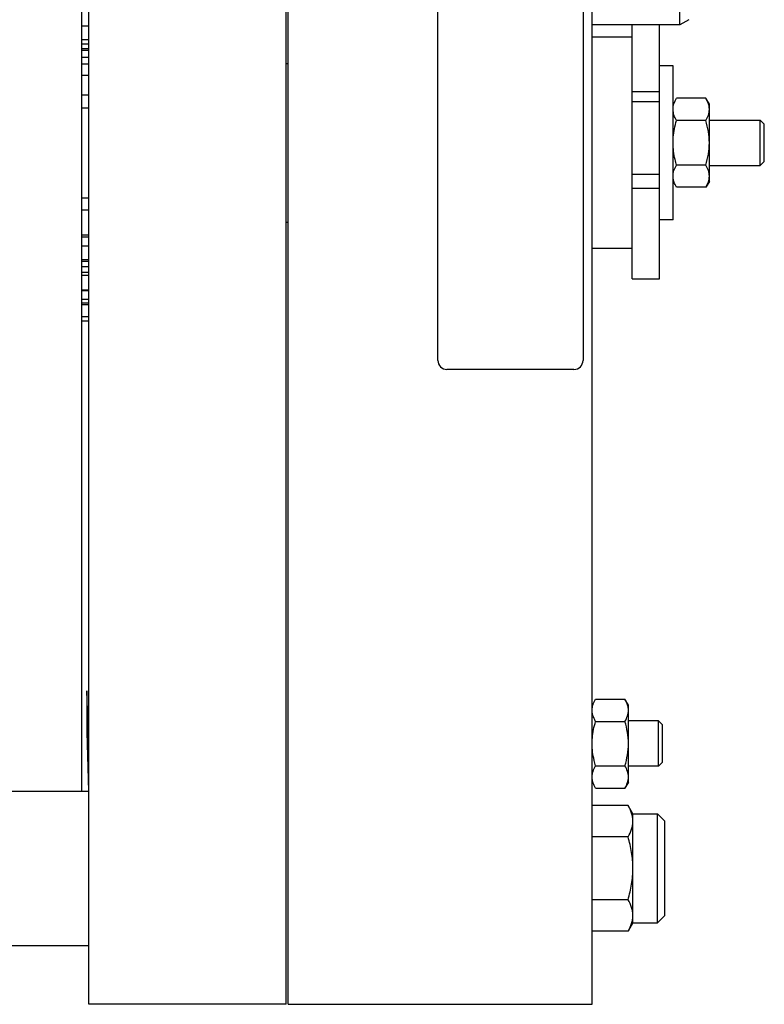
# Model space of a CAD drawing. Extents: x -3093 to 1181, y 8 to 2278.
# Tile 26 of 77: x -1562 to -1398, y 970 to 1187. Entities that reach past the tile are written whole.
import ezdxf

# ---------------------------------------------------------------- set-up
doc = ezdxf.new("R2010")
doc.units = 0
doc.header["$LTSCALE"] = 65.395
doc.layers.get('0').update_dxf_attribs({"linetype": 'CONTINUOUS'})

msp = doc.modelspace()

# ---------------------------------------------------------------- linework, layer by layer
at = {"color": 6, "linetype": 'CONTINUOUS'}
for p, q in [((-1547.06, 969.7), (-1547.06, 1349.7)), ((-1503.56, 969.7), (-1503.56, 1349.7)), ((-1503.11, 969.7), (-1503.11, 1349.7)), ((-1436.11, 969.7), (-1436.11, 1349.7)), ((-1548.56, 1016.7), (-1548.56, 1302.7)), ((-1416.81, 1185.7), (-1416.81, 1193.7)), ((-1416.81, 1185.7), (-1436.11, 1185.7)), ((-1427.27, 1129.7), (-1427.27, 1185.7)), ((-1421.27, 1129.7), (-1421.27, 1185.7)), ((-1414.81, 1186.85), (-1416.81, 1185.7)), ((-1427.27, 1183.01), (-1436.11, 1183.01)), ((-1503.56, 1177.2), (-1503.11, 1177.2)), ((-1418.27, 1176.7), (-1421.27, 1176.7)), ((-1418.27, 1142.7), (-1418.27, 1176.7)), ((-1411.03, 1169.51), (-1417.51, 1169.51)), ((-1410.27, 1168.2), (-1411.03, 1169.51)), ((-1410.27, 1151.2), (-1410.27, 1168.2)), ((-1411.03, 1164.6), (-1417.51, 1164.6)), ((-1410.27, 1164.7), (-1399.06, 1164.7)), ((-1398.16, 1163.8), (-1399.06, 1164.7)), ((-1399.06, 1154.7), (-1399.06, 1164.7)), ((-1398.16, 1155.6), (-1398.16, 1163.8)), ((-1398.16, 1155.6), (-1399.06, 1154.7)), ((-1411.03, 1154.79), (-1417.51, 1154.79)), ((-1410.27, 1154.7), (-1399.06, 1154.7)), ((-1410.27, 1151.2), (-1411.03, 1149.88)), ((-1411.03, 1149.88), (-1417.51, 1149.88)), ((-1418.27, 1142.7), (-1421.27, 1142.7)), ((-1503.56, 1142.2), (-1503.11, 1142.2)), ((-1427.27, 1136.39), (-1436.11, 1136.39)), ((-1427.27, 1129.7), (-1421.27, 1129.7)), ((-1548.56, 1127.12), (-1547.06, 1127.12)), ((-1548.56, 1124.38), (-1547.06, 1124.38)), ((-1435.35, 1037.01), (-1428.87, 1037.01)), ((-1428.11, 1035.7), (-1428.87, 1037.01)), ((-1428.11, 1018.7), (-1428.11, 1035.7)), ((-1435.35, 1032.1), (-1428.87, 1032.1)), ((-1421.46, 1032.2), (-1428.11, 1032.2)), ((-1420.56, 1031.3), (-1421.46, 1032.2)), ((-1421.46, 1022.2), (-1421.46, 1032.2)), ((-1547.46, 1029.7), (-1547.09, 1016.7)), ((-1420.56, 1023.1), (-1420.56, 1031.3)), ((-1420.56, 1023.1), (-1421.46, 1022.2)), ((-1435.35, 1022.29), (-1428.87, 1022.29)), ((-1421.46, 1022.2), (-1428.11, 1022.2)), ((-1428.11, 1018.7), (-1428.87, 1017.38)), ((-1567.06, 1016.7), (-1547.06, 1016.7)), ((-1435.35, 1017.38), (-1428.87, 1017.38)), ((-1428.18, 1013.55), (-1436.11, 1013.55)), ((-1427.11, 1011.7), (-1428.18, 1013.55)), ((-1427.11, 1011.7), (-1421.71, 1011.7)), ((-1427.11, 987.7), (-1427.11, 1011.7)), ((-1420.11, 1010.1), (-1421.71, 1011.7)), ((-1421.71, 987.7), (-1421.71, 1011.7)), ((-1420.11, 989.3), (-1420.11, 1010.1)), ((-1428.18, 1006.63), (-1436.11, 1006.63)), ((-1428.18, 992.77), (-1436.11, 992.77)), ((-1420.11, 989.3), (-1421.71, 987.7)), ((-1427.11, 987.7), (-1428.18, 985.84)), ((-1427.11, 987.7), (-1421.71, 987.7)), ((-1428.18, 985.84), (-1436.11, 985.84)), ((-1567.06, 982.7), (-1547.06, 982.7)), ((-1503.56, 969.7), (-1547.06, 969.7)), ((-1503.11, 969.7), (-1436.11, 969.7))]:
    msp.add_line(p, q, dxfattribs=at)
at = {"color": 2, "linetype": 'CONTINUOUS'}
for p, q in [((-1470.11, 1111.7), (-1470.11, 1207.7)), ((-1438.11, 1207.7), (-1438.11, 1111.7)), ((-1548.56, 1185.47), (-1547.06, 1185.47)), ((-1547.06, 1182.41), (-1548.56, 1182.41)), ((-1547.06, 1181.49), (-1548.56, 1181.49)), ((-1547.06, 1180.45), (-1548.56, 1180.45)), ((-1548.56, 1180.1), (-1547.06, 1180.1)), ((-1548.56, 1178.62), (-1547.06, 1178.62)), ((-1548.56, 1177.15), (-1547.06, 1177.15)), ((-1547.06, 1174.53), (-1548.56, 1174.53)), ((-1547.06, 1170.2), (-1548.56, 1170.2)), ((-1548.56, 1167.43), (-1547.06, 1167.43)), ((-1548.56, 1147.53), (-1547.06, 1147.53)), ((-1547.06, 1144.87), (-1548.56, 1144.87)), ((-1547.06, 1139.3), (-1548.56, 1139.3)), ((-1548.56, 1138.95), (-1547.06, 1138.95)), ((-1548.56, 1136.99), (-1547.06, 1136.99)), ((-1547.06, 1133.92), (-1548.56, 1133.92)), ((-1547.06, 1133.55), (-1548.56, 1133.55)), ((-1547.06, 1132.35), (-1548.56, 1132.35)), ((-1548.56, 1131.18), (-1547.06, 1131.18)), ((-1548.56, 1130.53), (-1547.06, 1130.53)), ((-1547.06, 1127.22), (-1548.56, 1127.22)), ((-1548.56, 1125.21), (-1547.06, 1125.21)), ((-1547.06, 1123.94), (-1548.56, 1123.94)), ((-1548.56, 1121.4), (-1547.06, 1121.4)), ((-1547.06, 1120.39), (-1548.56, 1120.39)), ((-1440.11, 1109.7), (-1468.11, 1109.7)), ((-1547.06, 1025.91), (-1547.46, 1038.84)), ((-1547.46, 1038.84), (-1547.46, 1029.7))]:
    msp.add_line(p, q, dxfattribs=at)
at = {"color": 9, "linetype": 'CONTINUOUS'}
for p, q in [((-1427.27, 1171), (-1421.27, 1171)), ((-1421.27, 1168.74), (-1427.27, 1168.74)), ((-1421.27, 1152.73), (-1427.27, 1152.73)), ((-1421.27, 1149.65), (-1427.27, 1149.65))]:
    msp.add_line(p, q, dxfattribs=at)
at = {"color": 2, "linetype": 'CONTINUOUS'}
for centre, start, end in [((-1468.11, 1111.7), 180.0002, 269.9998), ((-1440.11, 1111.7), 270.0002, 359.9998)]:
    msp.add_arc(centre, 2, start, end, dxfattribs=at)
for points, knots in [([(-1418.27, 1167.06), (-1418.27, 1167.27), (-1418.23, 1167.69), (-1418.02, 1168.53), (-1417.73, 1169.13), (-1417.51, 1169.51)], [0, 0, 0, 0, 0.240594, 0.48582, 1, 1, 1, 1]), ([(-1417.51, 1164.6), (-1417.62, 1164.8), (-1417.88, 1165.29), (-1418.13, 1165.96), (-1418.25, 1166.59), (-1418.27, 1166.9), (-1418.27, 1167.06)], [0, 0, 0, 0, 0.261659, 0.637597, 0.819862, 1, 1, 1, 1]), ([(-1418.27, 1159.7), (-1418.27, 1160.11), (-1418.22, 1161.15), (-1417.98, 1162.8), (-1417.68, 1164.01), (-1417.51, 1164.6)], [0, 0, 0, 0, 0.250032, 0.624978, 1, 1, 1, 1]), ([(-1417.51, 1154.79), (-1417.62, 1155.19), (-1417.89, 1156.19), (-1418.13, 1157.52), (-1418.25, 1158.76), (-1418.27, 1159.39), (-1418.27, 1159.7)], [0, 0, 0, 0, 0.250025, 0.62494, 0.812484, 1, 1, 1, 1]), ([(-1418.27, 1152.34), (-1418.27, 1152.54), (-1418.23, 1152.97), (-1418.02, 1153.81), (-1417.73, 1154.4), (-1417.51, 1154.79)], [0, 0, 0, 0, 0.240594, 0.48582, 1, 1, 1, 1]), ([(-1417.51, 1149.88), (-1417.62, 1150.08), (-1417.88, 1150.57), (-1418.13, 1151.24), (-1418.25, 1151.87), (-1418.27, 1152.18), (-1418.27, 1152.34)], [0, 0, 0, 0, 0.26166, 0.637597, 0.819861, 1, 1, 1, 1]), ([(-1436.11, 1034.56), (-1436.11, 1034.77), (-1436.07, 1035.19), (-1435.86, 1036.03), (-1435.57, 1036.63), (-1435.35, 1037.01)], [0, 0, 0, 0, 0.240596, 0.485821, 1, 1, 1, 1]), ([(-1435.35, 1032.1), (-1435.46, 1032.3), (-1435.72, 1032.79), (-1435.97, 1033.46), (-1436.09, 1034.09), (-1436.11, 1034.4), (-1436.11, 1034.56)], [0, 0, 0, 0, 0.261659, 0.637596, 0.81986, 1, 1, 1, 1]), ([(-1436.11, 1027.2), (-1436.11, 1027.61), (-1436.06, 1028.65), (-1435.82, 1030.3), (-1435.52, 1031.51), (-1435.35, 1032.1)], [0, 0, 0, 0, 0.250032, 0.624978, 1, 1, 1, 1]), ([(-1435.35, 1022.29), (-1435.46, 1022.69), (-1435.73, 1023.69), (-1435.97, 1025.02), (-1436.09, 1026.26), (-1436.11, 1026.89), (-1436.11, 1027.2)], [0, 0, 0, 0, 0.250025, 0.62494, 0.812484, 1, 1, 1, 1]), ([(-1436.11, 1019.84), (-1436.11, 1020.04), (-1436.07, 1020.47), (-1435.86, 1021.31), (-1435.57, 1021.9), (-1435.35, 1022.29)], [0, 0, 0, 0, 0.240595, 0.485821, 1, 1, 1, 1]), ([(-1435.35, 1017.38), (-1435.46, 1017.58), (-1435.72, 1018.07), (-1435.97, 1018.74), (-1436.09, 1019.37), (-1436.11, 1019.68), (-1436.11, 1019.84)], [0, 0, 0, 0, 0.261661, 0.637596, 0.819859, 1, 1, 1, 1])]:
    msp.add_open_spline(points, degree=3, knots=knots, dxfattribs=at)
at = {"color": 6, "linetype": 'CONTINUOUS'}
for points, knots in [([(-1410.46, 1168.27), (-1410.5, 1168.38), (-1410.65, 1168.81), (-1410.85, 1169.21), (-1411.03, 1169.51)], [0, 0, 0, 0, 0.243688, 1, 1, 1, 1]), ([(-1411.03, 1164.6), (-1410.8, 1164.99), (-1410.42, 1165.77), (-1410.27, 1166.64), (-1410.27, 1167.06)], [0, 0, 0, 0, 0.51492, 1, 1, 1, 1]), ([(-1410.27, 1167.06), (-1410.27, 1167.16), (-1410.28, 1167.57), (-1410.37, 1167.98), (-1410.46, 1168.27)], [0, 0, 0, 0, 0.247427, 1, 1, 1, 1]), ([(-1410.27, 1159.7), (-1410.27, 1160.53), (-1410.41, 1162.19), (-1410.8, 1163.81), (-1411.03, 1164.6)], [0, 0, 0, 0, 0.499895, 1, 1, 1, 1]), ([(-1411.03, 1154.79), (-1410.8, 1155.59), (-1410.41, 1157.21), (-1410.27, 1158.87), (-1410.27, 1159.7)], [0, 0, 0, 0, 0.500105, 1, 1, 1, 1]), ([(-1410.27, 1152.34), (-1410.27, 1152.76), (-1410.42, 1153.62), (-1410.8, 1154.4), (-1411.03, 1154.79)], [0, 0, 0, 0, 0.48508, 1, 1, 1, 1]), ([(-1411.03, 1149.88), (-1410.8, 1150.27), (-1410.42, 1151.05), (-1410.27, 1151.92), (-1410.27, 1152.34)], [0, 0, 0, 0, 0.514923, 1, 1, 1, 1]), ([(-1428.3, 1035.77), (-1428.34, 1035.88), (-1428.49, 1036.31), (-1428.69, 1036.71), (-1428.87, 1037.01)], [0, 0, 0, 0, 0.243692, 1, 1, 1, 1]), ([(-1428.87, 1032.1), (-1428.64, 1032.49), (-1428.27, 1033.27), (-1428.11, 1034.14), (-1428.11, 1034.56)], [0, 0, 0, 0, 0.514918, 1, 1, 1, 1]), ([(-1428.11, 1034.56), (-1428.11, 1034.66), (-1428.12, 1035.07), (-1428.21, 1035.48), (-1428.3, 1035.77)], [0, 0, 0, 0, 0.247425, 1, 1, 1, 1]), ([(-1428.11, 1027.2), (-1428.11, 1028.03), (-1428.25, 1029.69), (-1428.64, 1031.31), (-1428.87, 1032.1)], [0, 0, 0, 0, 0.499896, 1, 1, 1, 1]), ([(-1428.87, 1022.29), (-1428.64, 1023.09), (-1428.25, 1024.71), (-1428.11, 1026.37), (-1428.11, 1027.2)], [0, 0, 0, 0, 0.500104, 1, 1, 1, 1]), ([(-1428.11, 1019.84), (-1428.11, 1020.26), (-1428.27, 1021.12), (-1428.64, 1021.9), (-1428.87, 1022.29)], [0, 0, 0, 0, 0.485082, 1, 1, 1, 1]), ([(-1428.87, 1017.38), (-1428.64, 1017.77), (-1428.26, 1018.55), (-1428.11, 1019.42), (-1428.11, 1019.84)], [0, 0, 0, 0, 0.51492, 1, 1, 1, 1]), ([(-1427.11, 1010.09), (-1427.11, 1010.38), (-1427.16, 1010.98), (-1427.46, 1012.17), (-1427.86, 1013.01), (-1428.18, 1013.55)], [0, 0, 0, 0, 0.240569, 0.485842, 1, 1, 1, 1]), ([(-1428.18, 1006.63), (-1427.86, 1007.17), (-1427.46, 1008.01), (-1427.16, 1009.2), (-1427.11, 1009.8), (-1427.11, 1010.09)], [0, 0, 0, 0, 0.514158, 0.759431, 1, 1, 1, 1]), ([(-1427.11, 999.7), (-1427.11, 1000.87), (-1427.31, 1003.21), (-1427.85, 1005.5), (-1428.18, 1006.63)], [0, 0, 0, 0, 0.49989, 1, 1, 1, 1]), ([(-1428.18, 992.77), (-1427.85, 993.89), (-1427.31, 996.18), (-1427.11, 998.53), (-1427.11, 999.7)], [0, 0, 0, 0, 0.50011, 1, 1, 1, 1]), ([(-1427.11, 989.31), (-1427.11, 989.6), (-1427.16, 990.19), (-1427.46, 991.38), (-1427.86, 992.23), (-1428.18, 992.77)], [0, 0, 0, 0, 0.240569, 0.485842, 1, 1, 1, 1]), ([(-1428.18, 985.84), (-1427.86, 986.38), (-1427.46, 987.23), (-1427.16, 988.42), (-1427.11, 989.01), (-1427.11, 989.31)], [0, 0, 0, 0, 0.514158, 0.759431, 1, 1, 1, 1])]:
    msp.add_open_spline(points, degree=3, knots=knots, dxfattribs=at)

doc.saveas('drawing.dxf')
